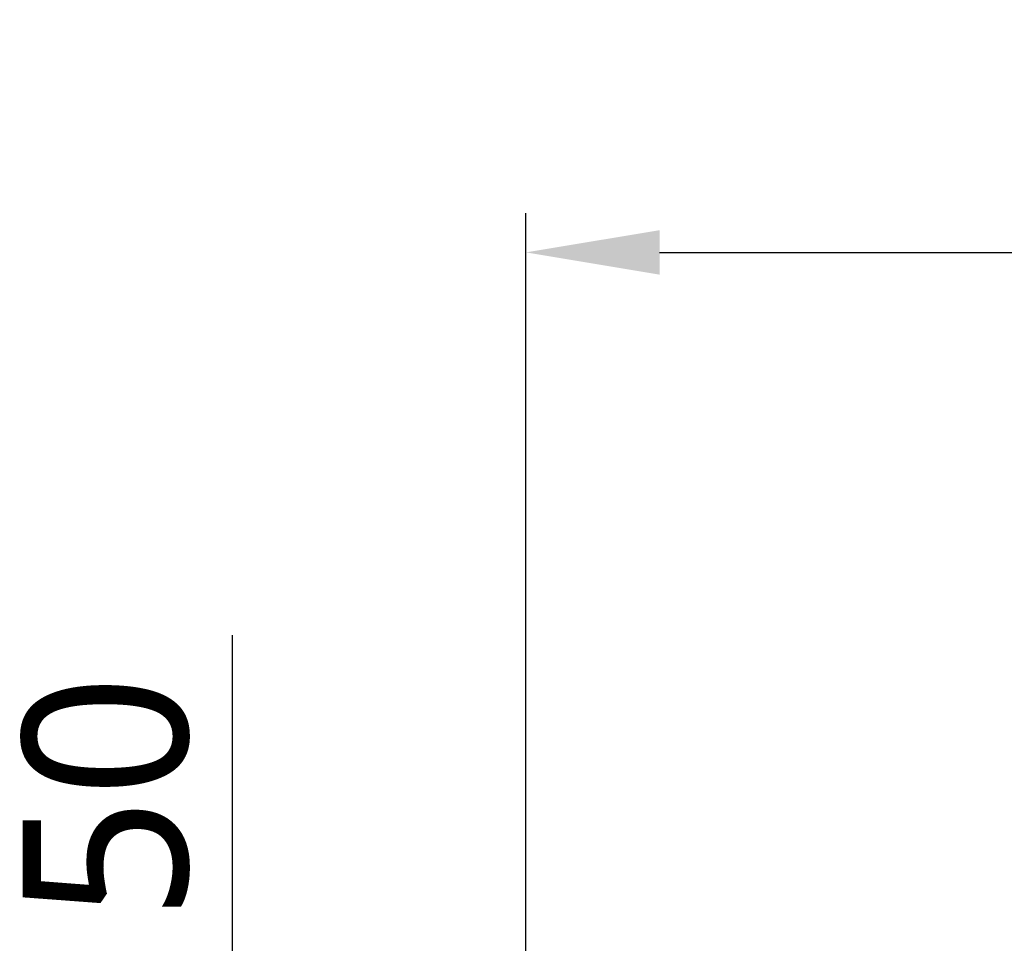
# Model space of a CAD drawing. Header units: millimetres. Extents: x 7426 to 8300, y 124 to 421.
# Tile 35 of 130: x 7999 to 8012, y 184 to 196. Entities that reach past the tile are written whole.
import ezdxf

# ---------------------------------------------------------------- set-up
doc = ezdxf.new("R2010")
doc.units = ezdxf.units.MM
doc.layers.add('DIM', color=7, linetype='Continuous')
doc.layers.add('外形图', color=7, linetype='Continuous')
doc.styles.add('微软雅黑', font='msyh.ttc')
doc.dimstyles.new('尺寸标注_1_20比例', dxfattribs={"dimtxt": 2.1, "dimasz": 1.7, "dimexe": 0.5, "dimexo": 0.4, "dimgap": 0.5, "dimtad": 1, "dimdec": 1, "dimlfac": 20, "dimdsep": 46, "dimtxsty": '微软雅黑', "dimcen": 0.09, "dimadec": 0, "dimazin": 0, "dimtp": 0.01, "dimtm": 0.01, "dimtfac": 1, "dimtdec": 1, "dimtofl": 0, "dimtmove": 0, "dimatfit": 3, "dimfxl": 1, "dimtolj": 1, "dimarcsym": 0})

# ---------------------------------------------------------------- blocks, each defined once
blk = doc.blocks.new('*D1481')
at = {"layer": 'Defpoints', "color": 0}
for p in [(8005.457, 180.292), (8001.722, 177.792), (8005.457, 177.792)]:
    blk.add_point(p, dxfattribs=at)
at = {"layer": '外形图', "color": 0, "linetype": 'Continuous', "lineweight": -2}
for p, q in [((8001.722, 181.992), (8001.722, 187.978)), ((8005.057, 180.292), (8001.222, 180.292)), ((8005.057, 177.792), (8001.222, 177.792)), ((8001.722, 176.092), (8001.722, 174.392))]:
    blk.add_line(p, q, dxfattribs=at)
at = {"layer": '外形图', "color": 0}
for points in [[(8001.438, 181.992), (8002.005, 181.992), (8001.722, 180.292)], [(8002.005, 176.092), (8001.438, 176.092), (8001.722, 177.792)]]:
    blk.add_solid(points, dxfattribs=at)
at = {"layer": '外形图', "color": 0, "insert": (7999.05, 187.478), "char_height": 2.1, "attachment_point": 3, "rotation": 90, "style": '微软雅黑'}
blk.add_mtext('\\A1;50', dxfattribs=at)
blk = doc.blocks.new('*D1512')
at = {"layer": 'Defpoints', "color": 0}
for p in [(8023.907, 192.853), (8023.907, 180.792), (8005.457, 180.292)]:
    blk.add_point(p, dxfattribs=at)
at = {"layer": 'DIM', "color": 0, "linetype": 'ByBlock', "lineweight": -2, "ltscale": 20}
for p, q in [((8005.457, 180.692), (8005.457, 193.353)), ((8023.907, 181.192), (8023.907, 193.353)), ((8007.157, 192.853), (8022.207, 192.853))]:
    blk.add_line(p, q, dxfattribs=at)
at = {"layer": 'DIM', "color": 0}
for points in [[(8007.157, 193.136), (8007.157, 192.57), (8005.457, 192.853)], [(8022.207, 192.57), (8022.207, 193.136), (8023.907, 192.853)]]:
    blk.add_solid(points, dxfattribs=at)
at = {"layer": 'DIM', "color": 0, "insert": (8014.682, 194.438), "char_height": 2.1, "attachment_point": 5, "style": '微软雅黑'}
blk.add_mtext('\\A1;\\A1;369', dxfattribs=at)

msp = doc.modelspace()

# ---------------------------------------------------------------- dimensions: what is measured, and where the dimension line sits
at = {"layer": 'DIM', "linetype": 'ByBlock', "ltscale": 20}
dim = msp.add_linear_dim(base=(8023.9073, 192.8528), p1=(8005.457, 180.2918), p2=(8023.9073, 180.7918), text='\\A1;369', dimstyle='尺寸标注_1_20比例', dxfattribs=at)
dim.commit()
dim.dimension.update_dxf_attribs({"geometry": '*D1512', "text_midpoint": (8014.6821, 194.4381)})
at = {"layer": '外形图', "linetype": 'Continuous'}
dim = msp.add_linear_dim(base=(8001.7218, 177.7918), p1=(8005.457, 180.2918), p2=(8005.457, 177.7918), angle=270, dimstyle='尺寸标注_1_20比例', dxfattribs=at)
dim.commit()
dim.dimension.update_dxf_attribs({"geometry": '*D1481', "text_midpoint": (8001.7218, 186.0272), "dimtype": 160})

doc.saveas('drawing.dxf')
